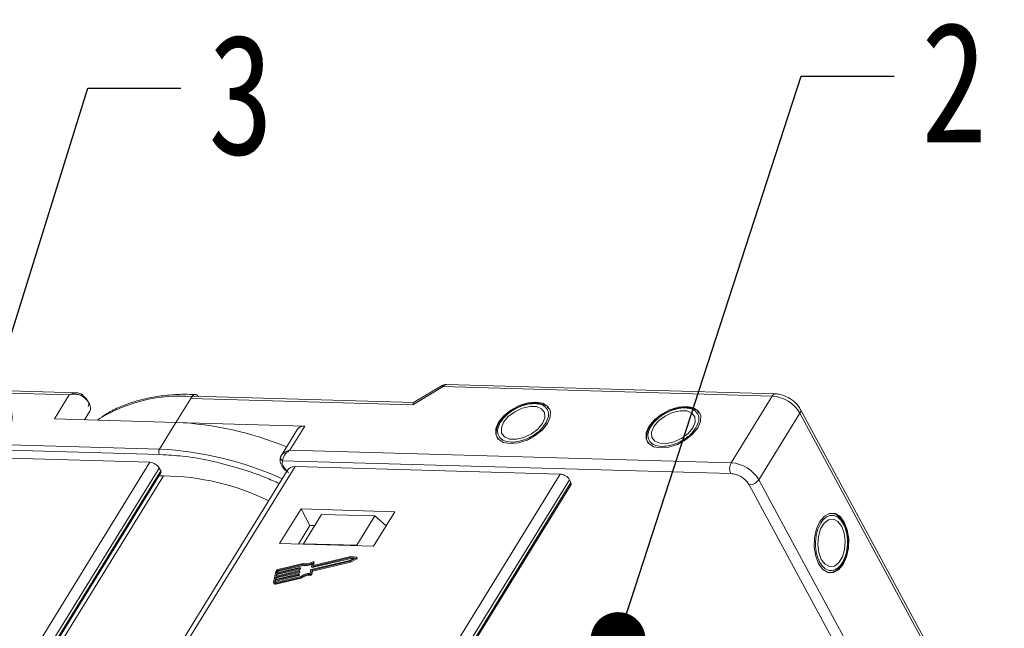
# Model space of a CAD drawing. Header units: millimetres. Extents: x 2552 to 4022, y 535 to 1568.
# Tile 47 of 47: x 3790 to 3880, y 1354 to 1410. Entities that reach past the tile are written whole.
import ezdxf

# ---------------------------------------------------------------- set-up
doc = ezdxf.new("R2010")
doc.units = ezdxf.units.MM
doc.styles.get("Standard").update_dxf_attribs({"font": '仿宋_GB2312.ttf', "width": 0.8})
doc.dimstyles.new('ISO-25.1', dxfattribs={"dimtxt": 6, "dimasz": 5, "dimexe": 3.5, "dimexo": 0.625, "dimgap": 1.5, "dimtad": 1, "dimtoh": 1, "dimtxsty": 'Standard', "dimcen": 2.5, "dimadec": 0, "dimazin": 0, "dimtfac": 1, "dimtmove": 0, "dimatfit": 3, "dimfxl": 0, "dimarcsym": 0})

msp = doc.modelspace()

# ---------------------------------------------------------------- linework, layer by layer
at = {"color": 7, "linetype": 'Continuous', "lineweight": 15}
for p, q in [((3767.191, 1376.436), (3794.378, 1375.654)), ((3795.037, 1375.84), (3767.482, 1376.632)), ((3825.726, 1374.753), (3828.489, 1376.406)), ((3828.401, 1376.504), (3825.797, 1374.946)), ((3828.489, 1376.406), (3858.505, 1375.544)), ((3858.797, 1375.74), (3828.781, 1376.603)), ((3794.378, 1375.654), (3793.028, 1373.465)), ((3804.118, 1373.146), (3805.468, 1375.335)), ((3805.468, 1375.335), (3805.572, 1375.506)), ((3805.468, 1375.335), (3825.726, 1374.753)), ((3825.813, 1374.955), (3805.759, 1375.532)), ((3858.505, 1375.544), (3854.756, 1369.462)), ((3796.262, 1374.157), (3795.787, 1373.385)), ((3795.787, 1373.385), (3796.262, 1374.157)), ((3838.141, 1374.41), (3837.985, 1374.55)), ((3838.164, 1374.394), (3838.218, 1374.321)), ((3851.852, 1374.015), (3851.696, 1374.155)), ((3877.635, 1343.65), (3861.078, 1374.334)), ((3793.028, 1373.465), (3804.118, 1373.146)), ((3797.208, 1373.514), (3796.971, 1373.351)), ((3833.762, 1373.31), (3833.676, 1373.19)), ((3851.875, 1374), (3851.929, 1373.927)), ((3857.284, 1367.904), (3861.033, 1373.985)), ((3861.033, 1373.985), (3877.59, 1343.301)), ((3804.118, 1373.146), (3802.618, 1370.713)), ((3815.865, 1372.808), (3804.118, 1373.146)), ((3815.217, 1372.537), (3813.716, 1370.103)), ((3814.516, 1370.619), (3815.865, 1372.808)), ((3847.473, 1372.915), (3847.387, 1372.795)), ((3802.618, 1370.713), (3775.431, 1371.495)), ((3775.417, 1371), (3802.604, 1370.219)), ((3854.756, 1369.462), (3814.516, 1370.619)), ((3777.565, 1370.196), (3801.749, 1369.5)), ((3802.604, 1370.219), (3802.965, 1370.19)), ((3813.732, 1370.127), (3813.661, 1369.955)), ((3813.849, 1369.648), (3854.728, 1368.473)), ((3801.749, 1369.5), (3772.269, 1321.679)), ((3773.328, 1321.51), (3802.592, 1368.981)), ((3773.605, 1321.487), (3802.727, 1368.729)), ((3814.297, 1368.784), (3784.945, 1321.17)), ((3785.418, 1321.156), (3814.985, 1369.12)), ((3802.727, 1368.729), (3802.592, 1368.981)), ((3814.985, 1369.12), (3839.169, 1368.425)), ((3773.719, 1321.478), (3802.74, 1368.554)), ((3774.126, 1321.446), (3802.986, 1368.261)), ((3839.169, 1368.425), (3809.601, 1320.461)), ((3810.744, 1320.428), (3840.011, 1367.905)), ((3840.147, 1367.654), (3840.011, 1367.905)), ((3873.841, 1337.219), (3857.284, 1367.904)), ((3811.03, 1320.42), (3840.147, 1367.654)), ((3811.148, 1320.417), (3840.159, 1367.478)), ((3856.413, 1367.434), (3872.97, 1336.749)), ((3815.526, 1365.242), (3813.576, 1362.08)), ((3824.095, 1364.996), (3815.526, 1365.242)), ((3815.526, 1365.242), (3816.34, 1363.733)), ((3817.398, 1364.743), (3815.748, 1362.067)), ((3822.254, 1364.603), (3817.398, 1364.743)), ((3820.604, 1361.927), (3822.254, 1364.603)), ((3822.146, 1361.834), (3824.095, 1364.996)), ((3822.254, 1364.603), (3823.291, 1363.692)), ((3816.34, 1363.733), (3815.29, 1362.031)), ((3816.768, 1363.721), (3816.34, 1363.733)), ((3813.576, 1362.08), (3822.146, 1361.834)), ((3815.748, 1362.067), (3815.744, 1362.018)), ((3820.604, 1361.927), (3815.748, 1362.067)), ((3820.663, 1361.876), (3820.604, 1361.927)), ((3816.51, 1359.968), (3820.024, 1360.801)), ((3816.551, 1359.893), (3820.064, 1360.726)), ((3820.063, 1360.891), (3816.642, 1360.08)), ((3820.412, 1360.772), (3819.977, 1360.548)), ((3819.985, 1360.469), (3820.577, 1360.774)), ((3820.024, 1360.801), (3820.412, 1360.772)), ((3820.024, 1360.801), (3820.064, 1360.726)), ((3820.026, 1360.394), (3820.618, 1360.698)), ((3820.591, 1360.852), (3820.063, 1360.891)), ((3820.064, 1360.726), (3820.289, 1360.709)), ((3820.577, 1360.774), (3820.618, 1360.698)), ((3820.658, 1360.762), (3820.617, 1360.838)), ((3813.285, 1359.325), (3815.399, 1359.826)), ((3815.415, 1359.911), (3813.301, 1359.41)), ((3813.326, 1359.25), (3815.44, 1359.751)), ((3813.398, 1359.635), (3815.675, 1360.174)), ((3815.727, 1360.267), (3813.414, 1359.719)), ((3813.439, 1359.559), (3815.716, 1360.099)), ((3815.399, 1359.826), (3815.44, 1359.751)), ((3815.433, 1359.854), (3815.44, 1359.897)), ((3815.433, 1359.854), (3815.473, 1359.779)), ((3815.48, 1359.829), (3815.439, 1359.905)), ((3815.44, 1359.897), (3815.481, 1359.821)), ((3815.473, 1359.779), (3815.481, 1359.821)), ((3815.675, 1360.174), (3815.716, 1360.099)), ((3816.43, 1359.687), (3816.37, 1359.361)), ((3819.977, 1360.548), (3816.463, 1359.715)), ((3816.545, 1360.309), (3816.485, 1359.983)), ((3816.486, 1359.974), (3816.526, 1359.899)), ((3816.51, 1359.968), (3816.551, 1359.893)), ((3816.535, 1359.652), (3819.985, 1360.469)), ((3816.576, 1359.576), (3820.026, 1360.394)), ((3816.617, 1360.095), (3816.673, 1360.4)), ((3816.624, 1360.081), (3816.617, 1360.095)), ((3816.67, 1360.087), (3816.714, 1360.324)), ((3816.712, 1360.341), (3816.671, 1360.416)), ((3816.673, 1360.4), (3816.714, 1360.324)), ((3820.026, 1360.394), (3819.985, 1360.469)), ((3813.216, 1359.551), (3813.028, 1358.538)), ((3813.176, 1358.735), (3815.29, 1359.236)), ((3813.18, 1358.453), (3815.493, 1359.001)), ((3815.306, 1359.32), (3813.192, 1358.819)), ((3813.192, 1358.819), (3813.231, 1359.03)), ((3815.472, 1359.077), (3813.195, 1358.538)), ((3813.217, 1358.659), (3815.331, 1359.16)), ((3813.22, 1358.378), (3815.533, 1358.926)), ((3813.231, 1359.03), (3815.345, 1359.531)), ((3813.231, 1359.03), (3813.271, 1358.955)), ((3815.36, 1359.615), (3813.246, 1359.114)), ((3813.246, 1359.114), (3813.285, 1359.325)), ((3813.249, 1358.833), (3813.271, 1358.955)), ((3813.271, 1358.955), (3815.386, 1359.456)), ((3813.285, 1359.325), (3813.326, 1359.25)), ((3813.301, 1359.41), (3813.332, 1359.579)), ((3813.303, 1359.128), (3813.326, 1359.25)), ((3813.373, 1359.503), (3813.332, 1359.579)), ((3813.358, 1359.423), (3813.373, 1359.503)), ((3813.398, 1359.635), (3813.439, 1359.559)), ((3815.29, 1359.236), (3815.331, 1359.16)), ((3815.323, 1359.264), (3815.331, 1359.306)), ((3815.323, 1359.264), (3815.364, 1359.188)), ((3815.371, 1359.239), (3815.33, 1359.314)), ((3815.331, 1359.306), (3815.372, 1359.23)), ((3815.345, 1359.531), (3815.386, 1359.456)), ((3815.364, 1359.188), (3815.372, 1359.23)), ((3815.378, 1359.559), (3815.386, 1359.601)), ((3815.378, 1359.559), (3815.419, 1359.484)), ((3815.425, 1359.534), (3815.385, 1359.609)), ((3815.386, 1359.601), (3815.426, 1359.526)), ((3815.419, 1359.484), (3815.426, 1359.526)), ((3815.533, 1358.926), (3815.493, 1359.001)), ((3816.384, 1359.267), (3816.425, 1359.192)), ((3816.475, 1359.325), (3816.535, 1359.652)), ((3816.515, 1359.25), (3816.475, 1359.325)), ((3816.515, 1359.25), (3816.576, 1359.576)), ((3816.576, 1359.576), (3816.535, 1359.652)), ((3864.06, 1359.507), (3864.168, 1359.542)), ((3813.035, 1358.489), (3813.075, 1358.413)), ((3813.145, 1358.566), (3813.176, 1358.735)), ((3813.145, 1358.566), (3813.159, 1358.539)), ((3813.176, 1358.735), (3813.217, 1358.659)), ((3813.22, 1358.378), (3813.18, 1358.453)), ((3813.194, 1358.537), (3813.217, 1358.659))]:
    msp.add_line(p, q, dxfattribs=at)
at = {"color": 7, "linetype": 'Continuous', "lineweight": 15, "flags": 128}
for points in [[(3796.262, 1374.157), (3796.321, 1374.299), (3796.335, 1374.463), (3796.303, 1374.642), (3796.228, 1374.83), (3796.111, 1375.021), (3795.957, 1375.206), (3795.771, 1375.381), (3795.56, 1375.538)], [(3834.609, 1371.205), (3835.354, 1371.278), (3836.142, 1371.53), (3836.893, 1371.935), (3837.536, 1372.455), (3838.006, 1373.038), (3838.259, 1373.628), (3838.268, 1374.166), (3838.034, 1374.6), (3837.579, 1374.887), (3836.948, 1375), (3836.202, 1374.927), (3835.415, 1374.675), (3834.663, 1374.269), (3834.021, 1373.75), (3833.55, 1373.166), (3833.298, 1372.577), (3833.288, 1372.039), (3833.522, 1371.605), (3833.977, 1371.318), (3834.609, 1371.205)], [(3834.007, 1373.153), (3833.796, 1372.634), (3833.824, 1372.172), (3834.088, 1371.822), (3834.555, 1371.626), (3835.17, 1371.608), (3835.859, 1371.771), (3836.537, 1372.094), (3837.125, 1372.539), (3837.549, 1373.051), (3837.761, 1373.57), (3837.733, 1374.033), (3837.469, 1374.383), (3837.002, 1374.579), (3836.386, 1374.596), (3835.698, 1374.434), (3835.019, 1374.111), (3834.432, 1373.666), (3834.007, 1373.153)], [(3848.32, 1370.811), (3849.066, 1370.884), (3849.853, 1371.135), (3850.605, 1371.541), (3851.247, 1372.061), (3851.718, 1372.644), (3851.97, 1373.234), (3851.98, 1373.772), (3851.745, 1374.206), (3851.29, 1374.493), (3850.659, 1374.606), (3849.913, 1374.532), (3849.126, 1374.281), (3848.374, 1373.875), (3847.732, 1373.355), (3847.261, 1372.772), (3847.009, 1372.183), (3846.999, 1371.645), (3847.234, 1371.211), (3847.689, 1370.923), (3848.32, 1370.811)], [(3847.718, 1372.759), (3847.507, 1372.24), (3847.535, 1371.778), (3847.799, 1371.427), (3848.266, 1371.232), (3848.881, 1371.214), (3849.57, 1371.377), (3850.249, 1371.7), (3850.836, 1372.144), (3851.261, 1372.657), (3851.472, 1373.176), (3851.444, 1373.639), (3851.18, 1373.989), (3850.713, 1374.185), (3850.098, 1374.202), (3849.409, 1374.04), (3848.73, 1373.717), (3848.143, 1373.272), (3847.718, 1372.759)], [(3802.986, 1368.261), (3802.763, 1368.257), (3802.554, 1368.253)], [(3862.739, 1360.244), (3863.123, 1359.731), (3863.585, 1359.453), (3864.078, 1359.439), (3864.554, 1359.689), (3864.967, 1360.18), (3865.277, 1360.862), (3865.453, 1361.67), (3865.477, 1362.524), (3865.348, 1363.34), (3865.078, 1364.039), (3864.694, 1364.552), (3864.233, 1364.83), (3863.74, 1364.844), (3863.263, 1364.594), (3862.85, 1364.103), (3862.541, 1363.421), (3862.365, 1362.613), (3862.34, 1361.76), (3862.469, 1360.943), (3862.739, 1360.244)], [(3862.979, 1360.633), (3863.323, 1360.191), (3863.737, 1359.984), (3864.173, 1360.037), (3864.576, 1360.344), (3864.899, 1360.868), (3865.102, 1361.545), (3865.162, 1362.295), (3865.07, 1363.026), (3864.839, 1363.65), (3864.495, 1364.092), (3864.08, 1364.299), (3863.645, 1364.246), (3863.242, 1363.939), (3862.919, 1363.415), (3862.715, 1362.738), (3862.656, 1361.989), (3862.747, 1361.258), (3862.979, 1360.633)], [(3820.591, 1360.852), (3820.605, 1360.849), (3820.614, 1360.842), (3820.619, 1360.833), (3820.62, 1360.821), (3820.615, 1360.808), (3820.606, 1360.796), (3820.593, 1360.784), (3820.577, 1360.774)], [(3820.618, 1360.698), (3820.633, 1360.708), (3820.646, 1360.72), (3820.656, 1360.733), (3820.66, 1360.746), (3820.66, 1360.757), (3820.658, 1360.762)], [(3815.44, 1359.897), (3815.441, 1359.901), (3815.44, 1359.904), (3815.438, 1359.907), (3815.435, 1359.909), (3815.431, 1359.911), (3815.426, 1359.912), (3815.421, 1359.912), (3815.415, 1359.911)], [(3816.485, 1359.983), (3816.484, 1359.979), (3816.485, 1359.975), (3816.487, 1359.972), (3816.49, 1359.97), (3816.494, 1359.968), (3816.499, 1359.967), (3816.504, 1359.967), (3816.51, 1359.968)], [(3816.597, 1360.418), (3816.612, 1360.425), (3816.626, 1360.429), (3816.64, 1360.431), (3816.653, 1360.429), (3816.663, 1360.425), (3816.67, 1360.419), (3816.674, 1360.41), (3816.673, 1360.4)], [(3816.642, 1360.08), (3816.637, 1360.08), (3816.631, 1360.079), (3816.627, 1360.08), (3816.623, 1360.082), (3816.62, 1360.084), (3816.618, 1360.087), (3816.617, 1360.091), (3816.617, 1360.095)], [(3816.714, 1360.324), (3816.714, 1360.335), (3816.712, 1360.341)], [(3815.331, 1359.306), (3815.331, 1359.31), (3815.33, 1359.313), (3815.328, 1359.316), (3815.325, 1359.319), (3815.321, 1359.32), (3815.317, 1359.321), (3815.311, 1359.321), (3815.306, 1359.32)], [(3815.386, 1359.601), (3815.386, 1359.605), (3815.385, 1359.609), (3815.383, 1359.612), (3815.38, 1359.614), (3815.376, 1359.616), (3815.371, 1359.616), (3815.366, 1359.616), (3815.36, 1359.615)], [(3864.112, 1359.518), (3863.906, 1359.444), (3863.745, 1359.419)], [(3813.18, 1358.453), (3813.146, 1358.448), (3813.114, 1358.447), (3813.086, 1358.452), (3813.063, 1358.461), (3813.045, 1358.475), (3813.032, 1358.493), (3813.027, 1358.514), (3813.028, 1358.538)], [(3813.195, 1358.538), (3813.184, 1358.536), (3813.174, 1358.536), (3813.164, 1358.537), (3813.156, 1358.54), (3813.15, 1358.545), (3813.146, 1358.551), (3813.144, 1358.558), (3813.145, 1358.566)]]:
    msp.add_lwpolyline(points, dxfattribs=at)
at = {"color": 7, "linetype": 'Continuous', "lineweight": 15}
for centre, radius, start, end in [((3828.305, 1376.329), 0.2, 22.84994, 61.18051), ((3828.806, 1376.252), 0.352, 94.04353, 153.96822), ((3795.033, 1375.913), 0.647, 324.5742, 337.63278), ((3804.481, 1361.529), 14.019, 85.53319, 121.25197), ((3805.784, 1375.181), 0.352, 94.04353, 153.96822), ((3858.817, 1375.396), 0.345, 93.27267, 154.65434), ((3858.266, 1372.325), 3.227, 30.95613, 85.74517), ((3860.763, 1374.197), 0.344, 321.97192, 24.1625), ((3802.737, 1343.165), 30.013, 67.53058, 87.36203), ((3815.771, 1372.122), 0.693, 82.19656, 143.19427), ((3803.089, 1370.452), 0.538, 150.95613, 205.74517), ((3801.013, 1339.574), 31.18, 65.75577, 87.0485), ((3813.976, 1369.931), 0.311, 154.55115, 245.84397), ((3801.669, 1368.428), 1.076, 30.95613, 85.74517), ((3802.585, 1368.631), 0.173, 333.36398, 34.64949), ((3855.697, 1368.94), 1.076, 150.95613, 205.74517), ((3854.517, 1366.244), 3.227, 30.95613, 85.74517), ((3802.771, 1345.859), 22.403, 64.03209, 89.45086), ((3839.089, 1367.352), 1.076, 30.95613, 85.74517), ((3856.395, 1368.509), 1.076, 270.96032, 325.74097), ((3840.005, 1367.556), 0.173, 333.36398, 34.64949), ((3813.462, 1359.462), 0.262, 100.47925, 160.04254), ((3815.392, 1359.869), 0.0436, 280.47925, 340.04254), ((3815.432, 1359.794), 0.0436, 280.47925, 340.04254), ((3815.469, 1359.824), 0.0121, 347.28267, 27.51386), ((3815.919, 1361.478), 1.326, 259.41771, 298.19154), ((3815.958, 1361.378), 1.302, 259.26079, 295.83746), ((3815.973, 1361.429), 1.188, 258.0397, 301.68332), ((3816.471, 1359.672), 0.0436, 100.47925, 160.04254), ((3816.543, 1359.912), 0.021, 219.90183, 292.51357), ((3813.414, 1359.549), 0.0872, 100.47925, 160.04254), ((3813.455, 1359.473), 0.0872, 100.47925, 160.04254), ((3815.282, 1359.279), 0.0436, 280.47925, 340.04254), ((3815.323, 1359.203), 0.0436, 280.47925, 340.04254), ((3815.337, 1359.574), 0.0436, 280.47925, 340.04254), ((3815.36, 1359.233), 0.0121, 347.28267, 27.51386), ((3815.378, 1359.498), 0.0436, 280.47925, 340.04254), ((3815.415, 1359.528), 0.0121, 347.28267, 27.51386), ((3816.387, 1357.745), 1.616, 90.62184, 124.50109), ((3816.311, 1357.887), 1.383, 86.96732, 126.27921), ((3816.352, 1357.811), 1.383, 86.96732, 126.27921), ((3816.391, 1359.357), 0.0895, 265.73675, 339.43857), ((3816.431, 1359.281), 0.0895, 265.73675, 339.43857), ((3813.172, 1358.494), 0.126, 219.90183, 292.51357)]:
    msp.add_arc(centre, radius, start, end, dxfattribs=at)
for centre, major_axis, ratio, start_param, end_param in [((3825.997, 1374.25), (-0.183, 0.703), 0.289398, 0.084261, 0.701056), ((3815.528, 1368.114), (-1.256, 0.627), 0.628473, 5.441514, 6.226831)]:
    msp.add_ellipse(centre, major_axis=major_axis, ratio=ratio, start_param=start_param, end_param=end_param, dxfattribs=at)
for points, knots in [([(3828.781, 1376.6), (3828.696, 1376.598), (3828.561, 1376.594), (3828.449, 1376.522), (3828.407, 1376.495)], [0, 0, 0, 0, 0.626203, 1, 1, 1, 1]), ([(3794.378, 1375.654), (3794.479, 1375.705), (3794.68, 1375.808), (3795.013, 1375.857), (3795.336, 1375.81), (3795.507, 1375.68), (3795.588, 1375.619)], [0, 0, 0, 0, 0.2515188, 0.5017844, 0.7656323, 1, 1, 1, 1]), ([(3795.56, 1375.538), (3795.478, 1375.581), (3795.295, 1375.678), (3794.881, 1375.748), (3794.575, 1375.691), (3794.378, 1375.654)], [0, 0, 0, 0, 0.227063, 0.501587, 1, 1, 1, 1]), ([(3795.631, 1375.666), (3795.513, 1375.726), (3795.324, 1375.821), (3795.116, 1375.835), (3795.038, 1375.84)], [0, 0, 0, 0, 0.623427, 1, 1, 1, 1]), ([(3805.871, 1375.689), (3805.533, 1375.699), (3804.659, 1375.726), (3803.318, 1375.636), (3801.851, 1375.432), (3800.463, 1375.101), (3799.167, 1374.642), (3798.122, 1374.158), (3797.563, 1373.778), (3797.358, 1373.639)], [0, 0, 0, 0, 0.100418, 0.259289, 0.419092, 0.579855, 0.741745, 0.905084, 1, 1, 1, 1]), ([(3805.572, 1375.506), (3805.609, 1375.555), (3805.683, 1375.653), (3805.819, 1375.712), (3805.956, 1375.694), (3806.068, 1375.611), (3806.122, 1375.524), (3806.144, 1375.489)], [0, 0, 0, 0, 0.214694, 0.429388, 0.644082, 0.858775, 1, 1, 1, 1]), ([(3860.111, 1375.318), (3859.902, 1375.431), (3859.612, 1375.587), (3859.171, 1375.701), (3858.94, 1375.75), (3858.802, 1375.739), (3858.797, 1375.739)], [0, 0, 0, 0, 0.488426, 0.677574, 0.988617, 1, 1, 1, 1]), ([(3861.067, 1374.332), (3861.04, 1374.388), (3860.963, 1374.545), (3860.757, 1374.793), (3860.471, 1375.077), (3860.231, 1375.238), (3860.111, 1375.318)], [0, 0, 0, 0, 0.143955, 0.402623, 0.700319, 1, 1, 1, 1]), ([(3833.722, 1373.161), (3833.885, 1373.381), (3834.137, 1373.72), (3834.645, 1374.121), (3835.082, 1374.391), (3835.55, 1374.61), (3836.16, 1374.807), (3836.884, 1374.896), (3837.476, 1374.769), (3837.825, 1374.544), (3838.012, 1374.307), (3838.106, 1374.021), (3838.11, 1373.606), (3837.943, 1373.264), (3837.835, 1373.043)], [0, 0, 0, 0, 0.1197215, 0.184837, 0.25, 0.3151155, 0.3802785, 0.5, 0.6197215, 0.684837, 0.75, 0.8151155, 0.8802785, 1, 1, 1, 1]), ([(3835.069, 1374.416), (3834.845, 1374.281), (3834.53, 1374.093), (3834.143, 1373.756), (3833.912, 1373.528), (3833.796, 1373.359), (3833.762, 1373.31)], [0, 0, 0, 0, 0.4319464, 0.6042616, 0.8844186, 1, 1, 1, 1]), ([(3837.843, 1374.678), (3837.707, 1374.743), (3837.424, 1374.879), (3836.92, 1374.929), (3836.437, 1374.892), (3835.999, 1374.798), (3835.547, 1374.653), (3835.237, 1374.5), (3835.069, 1374.416)], [0, 0, 0, 0, 0.19129, 0.397064, 0.559818, 0.686756, 0.830295, 1, 1, 1, 1]), ([(3847.433, 1372.767), (3847.596, 1372.987), (3847.848, 1373.325), (3848.356, 1373.726), (3848.794, 1373.997), (3849.261, 1374.215), (3849.871, 1374.413), (3850.595, 1374.502), (3851.187, 1374.375), (3851.536, 1374.15), (3851.723, 1373.913), (3851.817, 1373.627), (3851.821, 1373.211), (3851.654, 1372.87), (3851.546, 1372.649)], [0, 0, 0, 0, 0.1197215, 0.184837, 0.25, 0.3151155, 0.3802785, 0.5, 0.6197215, 0.684837, 0.75, 0.8151155, 0.8802785, 1, 1, 1, 1]), ([(3851.554, 1374.284), (3851.418, 1374.349), (3851.135, 1374.485), (3850.631, 1374.535), (3850.148, 1374.497), (3849.71, 1374.404), (3849.258, 1374.259), (3848.948, 1374.105), (3848.78, 1374.022)], [0, 0, 0, 0, 0.19129, 0.397064, 0.559818, 0.686756, 0.830295, 1, 1, 1, 1]), ([(3833.676, 1373.19), (3833.654, 1373.159), (3833.539, 1373.004), (3833.411, 1372.708), (3833.314, 1372.311), (3833.326, 1371.92), (3833.446, 1371.703), (3833.504, 1371.599)], [0, 0, 0, 0, 0.055607, 0.284691, 0.52115, 0.769695, 1, 1, 1, 1]), ([(3837.835, 1373.043), (3837.672, 1372.824), (3837.419, 1372.485), (3836.912, 1372.084), (3836.474, 1371.813), (3836.007, 1371.595), (3835.397, 1371.398), (3834.672, 1371.308), (3834.081, 1371.435), (3833.732, 1371.66), (3833.545, 1371.897), (3833.451, 1372.183), (3833.447, 1372.599), (3833.614, 1372.94), (3833.722, 1373.161)], [0, 0, 0, 0, 0.119721, 0.184837, 0.25, 0.315115, 0.380279, 0.5, 0.619721, 0.684837, 0.75, 0.815115, 0.880279, 1, 1, 1, 1]), ([(3848.78, 1374.022), (3848.556, 1373.887), (3848.241, 1373.698), (3847.854, 1373.362), (3847.624, 1373.134), (3847.507, 1372.965), (3847.473, 1372.915)], [0, 0, 0, 0, 0.4319464, 0.6042616, 0.8844186, 1, 1, 1, 1]), ([(3847.387, 1372.795), (3847.365, 1372.765), (3847.25, 1372.61), (3847.122, 1372.314), (3847.025, 1371.917), (3847.037, 1371.526), (3847.157, 1371.309), (3847.215, 1371.205)], [0, 0, 0, 0, 0.055607, 0.284691, 0.52115, 0.769695, 1, 1, 1, 1]), ([(3851.546, 1372.649), (3851.383, 1372.43), (3851.131, 1372.091), (3850.623, 1371.69), (3850.185, 1371.419), (3849.718, 1371.201), (3849.108, 1371.003), (3848.384, 1370.914), (3847.792, 1371.041), (3847.443, 1371.266), (3847.256, 1371.503), (3847.162, 1371.789), (3847.158, 1372.205), (3847.325, 1372.546), (3847.433, 1372.767)], [0, 0, 0, 0, 0.119721, 0.184837, 0.25, 0.315115, 0.380279, 0.5, 0.619721, 0.684837, 0.75, 0.815115, 0.880279, 1, 1, 1, 1]), ([(3814.516, 1370.619), (3814.335, 1370.551), (3814.055, 1370.446), (3813.797, 1370.226), (3813.727, 1370.115), (3813.695, 1370.065)], [0, 0, 0, 0, 0.498413, 0.772937, 1, 1, 1, 1]), ([(3814.516, 1370.619), (3814.422, 1370.554), (3814.235, 1370.426), (3814.016, 1370.164), (3813.87, 1369.883), (3813.856, 1369.723), (3813.849, 1369.648)], [0, 0, 0, 0, 0.2515188, 0.5017844, 0.7656323, 1, 1, 1, 1]), ([(3802.965, 1370.19), (3803.626, 1370.15), (3805.09, 1370.061), (3807.515, 1369.614), (3809.973, 1368.945), (3812.004, 1368.244), (3813.126, 1367.754), (3813.548, 1367.57)], [0, 0, 0, 0, 0.198485, 0.44011, 0.688541, 0.882731, 1, 1, 1, 1]), ([(3813.686, 1370.044), (3813.65, 1369.935), (3813.576, 1369.71), (3813.658, 1369.383), (3813.807, 1369.108), (3814.032, 1368.824), (3814.263, 1368.659), (3814.407, 1368.556)], [0, 0, 0, 0, 0.208, 0.427784, 0.580415, 0.736816, 1, 1, 1, 1]), ([(3814.189, 1368.809), (3814.157, 1368.835), (3814.026, 1368.941), (3813.88, 1369.165), (3813.786, 1369.436), (3813.828, 1369.579), (3813.849, 1369.648)], [0, 0, 0, 0, 0.100049, 0.406472, 0.712894, 1, 1, 1, 1]), ([(3854.728, 1368.473), (3854.879, 1368.455), (3855.112, 1368.428), (3855.446, 1368.295), (3855.698, 1368.16), (3855.932, 1367.995), (3856.2, 1367.757), (3856.33, 1367.561), (3856.413, 1367.434)], [0, 0, 0, 0, 0.239443, 0.369636, 0.5, 0.630193, 0.760557, 1, 1, 1, 1]), ([(3862.829, 1360.39), (3862.721, 1360.641), (3862.553, 1361.029), (3862.46, 1361.669), (3862.444, 1362.183), (3862.489, 1362.698), (3862.623, 1363.324), (3862.908, 1363.996), (3863.314, 1364.445), (3863.683, 1364.635), (3863.982, 1364.678), (3864.277, 1364.617), (3864.639, 1364.413), (3864.851, 1364.097), (3864.988, 1363.893)], [0, 0, 0, 0, 0.119721, 0.184837, 0.25, 0.315115, 0.380279, 0.5, 0.619721, 0.684837, 0.75, 0.815115, 0.880279, 1, 1, 1, 1]), ([(3865.036, 1363.918), (3865.021, 1363.953), (3864.943, 1364.13), (3864.751, 1364.39), (3864.455, 1364.668), (3864.18, 1364.831), (3864.005, 1364.84), (3863.958, 1364.842)], [0, 0, 0, 0, 0.064646, 0.330746, 0.605417, 0.894132, 1, 1, 1, 1]), ([(3864.988, 1363.893), (3865.097, 1363.642), (3865.264, 1363.254), (3865.357, 1362.614), (3865.373, 1362.1), (3865.329, 1361.585), (3865.195, 1360.959), (3864.91, 1360.287), (3864.504, 1359.838), (3864.134, 1359.648), (3863.836, 1359.605), (3863.541, 1359.667), (3863.179, 1359.871), (3862.966, 1360.186), (3862.829, 1360.39)], [0, 0, 0, 0, 0.119721, 0.184837, 0.25, 0.315115, 0.380279, 0.5, 0.619721, 0.684837, 0.75, 0.815115, 0.880279, 1, 1, 1, 1]), ([(3865.402, 1362.099), (3865.397, 1362.361), (3865.39, 1362.727), (3865.294, 1363.232), (3865.194, 1363.593), (3865.083, 1363.821), (3865.036, 1363.918)], [0, 0, 0, 0, 0.394783, 0.552274, 0.808331, 1, 1, 1, 1]), ([(3864.168, 1359.542), (3864.192, 1359.549), (3864.353, 1359.597), (3864.62, 1359.846), (3864.921, 1360.236), (3865.129, 1360.677), (3865.267, 1361.103), (3865.368, 1361.567), (3865.39, 1361.912), (3865.402, 1362.099)], [0, 0, 0, 0, 0.033344, 0.218272, 0.417193, 0.574519, 0.697236, 0.836006, 1, 1, 1, 1])]:
    msp.add_open_spline(points, degree=3, knots=knots, dxfattribs=at)
for points in [[(3795.588, 1375.619), (3795.691, 1375.542), (3795.897, 1375.389), (3796.017, 1375.203), (3796.077, 1375.11)], [(3796.077, 1375.11), (3796.12, 1375.01), (3796.204, 1374.811), (3796.144, 1374.659), (3796.114, 1374.584)]]:
    msp.add_open_spline(points, degree=3, dxfattribs=at)

# ---------------------------------------------------------------- texts
at = {"color": 5, "lineweight": 9, "char_height": 11, "width": 1.65, "attachment_point": 1}
for s, insert in [('2', (3872.094, 1409.694)), ('3', (3807.047, 1408.581))]:
    msp.add_mtext(s, dxfattribs=dict(at, insert=insert))

# ---------------------------------------------------------------- leaders
at = {"color": 5, "lineweight": 9}
for points in [[(3844.443, 1353.331), (3861.141, 1404.744), (3869.619, 1404.744)], [(3786.717, 1373.591), (3796.095, 1403.631), (3804.572, 1403.631)]]:
    msp.add_leader(points, dimstyle='ISO-25.1', override={"dimgap": 1.5, "dimtad": 0, "dimldrblk": 'Dot'}, dxfattribs=at)

doc.saveas('drawing.dxf')
